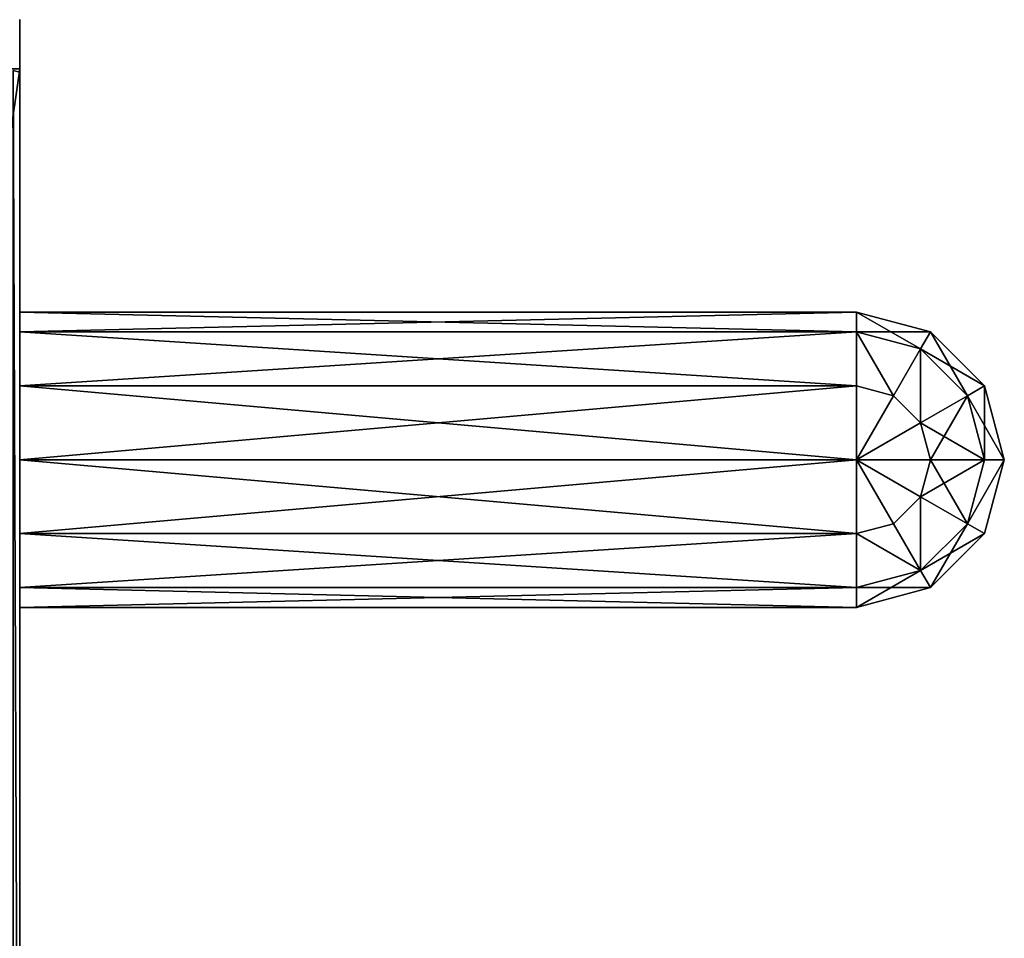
# Model space of a CAD drawing. Extents: x 8 to 690, y 8 to 312.
# Tile 256 of 256: x 670 to 690, y 160 to 179. Entities that reach past the tile are written whole.
import ezdxf

# ---------------------------------------------------------------- set-up
doc = ezdxf.new("R2010")
doc.units = 0
doc.layers.get('0').update_dxf_attribs({"color": 13, "linetype": 'CONTINUOUS'})

# ---------------------------------------------------------------- blocks, each defined once
blk = doc.blocks.new('SKP985B')
for p, q in [((669.297, 147.524, 10.768), (669.297, 182.338, 10.768)), ((669.297, 182.338, 0.768), (669.297, 147.524, 0.768)), ((669.297, 182.272, 11.768), (669.297, 147.589, 11.768)), ((669.297, 147.589, -0.232), (669.297, 182.272, -0.232)), ((669.297, 176.998, 7.268), (669.297, 177.4, 5.768)), ((669.297, 177.4, 5.768), (669.297, 176.998, 4.268)), ((686.297, 177.4, 5.768), (669.297, 177.4, 5.768)), ((686.297, 176.998, 7.268), (686.297, 177.4, 5.768)), ((686.297, 177.4, 5.768), (686.297, 176.998, 4.268)), ((687.797, 176.998, 5.768), (686.297, 177.4, 5.768)), ((669.297, 176.998, 4.268), (669.297, 175.9, 3.17)), ((669.297, 175.9, 8.366), (669.297, 176.998, 7.268)), ((669.297, 176.998, 4.268), (686.297, 176.998, 4.268)), ((686.297, 176.998, 7.268), (669.297, 176.998, 7.268)), ((686.297, 176.998, 4.268), (686.297, 175.9, 3.17)), ((686.297, 175.9, 8.366), (686.297, 176.998, 7.268)), ((686.297, 176.998, 4.268), (687.597, 176.65, 4.268)), ((687.597, 176.65, 7.268), (686.297, 176.998, 7.268)), ((687.597, 176.65, 7.268), (687.797, 176.998, 5.768)), ((687.797, 176.998, 5.768), (687.597, 176.65, 4.268)), ((688.896, 175.9, 5.768), (687.797, 176.998, 5.768)), ((687.597, 176.65, 4.268), (687.047, 175.699, 3.17)), ((687.047, 175.699, 8.366), (687.597, 176.65, 7.268)), ((687.597, 176.65, 4.268), (688.547, 175.699, 4.268)), ((688.547, 175.699, 7.268), (687.597, 176.65, 7.268)), ((669.297, 174.4, 2.768), (669.297, 175.9, 3.17)), ((669.297, 175.9, 3.17), (686.297, 175.9, 3.17)), ((669.297, 174.4, 8.768), (669.297, 175.9, 8.366)), ((686.297, 175.9, 8.366), (669.297, 175.9, 8.366)), ((686.297, 175.9, 3.17), (686.297, 174.4, 2.768)), ((686.297, 175.9, 3.17), (687.047, 175.699, 3.17)), ((686.297, 174.4, 8.768), (686.297, 175.9, 8.366)), ((687.047, 175.699, 8.366), (686.297, 175.9, 8.366)), ((688.547, 175.699, 7.268), (688.896, 175.9, 5.768)), ((688.896, 175.9, 5.768), (688.547, 175.699, 4.268)), ((689.297, 174.4, 5.768), (688.896, 175.9, 5.768)), ((687.047, 175.699, 3.17), (686.297, 174.4, 2.768)), ((686.297, 174.4, 8.768), (687.047, 175.699, 8.366)), ((687.047, 175.699, 3.17), (687.597, 175.15, 3.17)), ((687.597, 175.15, 8.366), (687.047, 175.699, 8.366)), ((688.547, 175.699, 4.268), (687.597, 175.15, 3.17)), ((687.597, 175.15, 8.366), (688.547, 175.699, 7.268)), ((688.547, 175.699, 4.268), (688.896, 174.4, 4.268)), ((688.896, 174.4, 7.268), (688.547, 175.699, 7.268)), ((687.597, 175.15, 3.17), (686.297, 174.4, 2.768)), ((686.297, 174.4, 8.768), (687.597, 175.15, 8.366)), ((687.597, 175.15, 3.17), (687.797, 174.4, 3.17)), ((687.797, 174.4, 8.366), (687.597, 175.15, 8.366)), ((686.297, 174.4, 2.768), (669.297, 174.4, 2.768)), ((669.297, 172.9, 3.17), (669.297, 174.4, 2.768)), ((669.297, 172.9, 8.366), (669.297, 174.4, 8.768)), ((686.297, 174.4, 8.768), (669.297, 174.4, 8.768)), ((686.297, 174.4, 2.768), (686.297, 172.9, 3.17)), ((686.297, 174.4, 2.768), (687.047, 173.101, 3.17)), ((686.297, 172.9, 8.366), (686.297, 174.4, 8.768)), ((686.297, 174.4, 2.768), (687.597, 173.65, 3.17)), ((687.047, 173.101, 8.366), (686.297, 174.4, 8.768)), ((687.797, 174.4, 3.17), (686.297, 174.4, 2.768)), ((687.597, 173.65, 8.366), (686.297, 174.4, 8.768)), ((687.797, 174.4, 8.366), (686.297, 174.4, 8.768)), ((687.797, 174.4, 3.17), (687.597, 173.65, 3.17)), ((687.797, 174.4, 8.366), (687.597, 173.65, 8.366)), ((688.896, 174.4, 4.268), (687.797, 174.4, 3.17)), ((688.896, 174.4, 7.268), (687.797, 174.4, 8.366)), ((688.896, 174.4, 4.268), (688.547, 173.101, 4.268)), ((688.896, 174.4, 7.268), (688.547, 173.101, 7.268)), ((688.896, 174.4, 4.268), (689.297, 174.4, 5.768)), ((689.297, 174.4, 5.768), (688.896, 172.9, 5.768)), ((689.297, 174.4, 5.768), (688.896, 174.4, 7.268)), ((687.597, 173.65, 3.17), (687.047, 173.101, 3.17)), ((687.597, 173.65, 8.366), (687.047, 173.101, 8.366)), ((687.597, 173.65, 3.17), (688.547, 173.101, 4.268)), ((688.547, 173.101, 7.268), (687.597, 173.65, 8.366)), ((687.047, 173.101, 3.17), (686.297, 172.9, 3.17)), ((687.047, 173.101, 8.366), (686.297, 172.9, 8.366)), ((687.047, 173.101, 3.17), (687.597, 172.15, 4.268)), ((687.597, 172.15, 7.268), (687.047, 173.101, 8.366)), ((688.547, 173.101, 4.268), (687.597, 172.15, 4.268)), ((688.547, 173.101, 7.268), (687.597, 172.15, 7.268)), ((688.547, 173.101, 4.268), (688.896, 172.9, 5.768)), ((688.896, 172.9, 5.768), (688.547, 173.101, 7.268)), ((686.297, 172.9, 3.17), (669.297, 172.9, 3.17)), ((669.297, 172.9, 3.17), (669.297, 171.802, 4.268)), ((669.297, 171.802, 7.268), (669.297, 172.9, 8.366)), ((686.297, 172.9, 8.366), (669.297, 172.9, 8.366)), ((686.297, 172.9, 3.17), (686.297, 171.802, 4.268)), ((686.297, 171.802, 7.268), (686.297, 172.9, 8.366)), ((688.896, 172.9, 5.768), (687.797, 171.802, 5.768)), ((687.597, 172.15, 4.268), (686.297, 171.802, 4.268)), ((687.597, 172.15, 7.268), (686.297, 171.802, 7.268)), ((687.597, 172.15, 4.268), (687.797, 171.802, 5.768)), ((687.797, 171.802, 5.768), (687.597, 172.15, 7.268)), ((669.297, 171.802, 4.268), (669.297, 171.4, 5.768)), ((669.297, 171.4, 5.768), (669.297, 171.802, 7.268)), ((686.297, 171.802, 4.268), (669.297, 171.802, 4.268)), ((686.297, 171.802, 7.268), (669.297, 171.802, 7.268)), ((686.297, 171.802, 4.268), (686.297, 171.4, 5.768)), ((686.297, 171.4, 5.768), (686.297, 171.802, 7.268)), ((687.797, 171.802, 5.768), (686.297, 171.4, 5.768)), ((686.297, 171.4, 5.768), (669.297, 171.4, 5.768))]:
    blk.add_line(p, q)
at = {"color": 7}
mesh = blk.add_polyface(dxfattribs=at)
corners = [(669.297, 146.566, 0.512), (669.297, 146.524, 10.703), (669.297, 146.524, 0.834), (669.297, 146.566, 11.025), (669.297, 146.665, 0.272), (669.297, 146.665, 11.264), (669.297, 146.823, 0.067), (669.297, 146.823, 11.469), (669.297, 147.028, -0.09), (669.297, 147.028, 11.627), (669.297, 147.267, -0.189), (669.297, 147.267, 11.726), (669.297, 147.524, 0.768), (669.297, 147.589, -0.232), (669.297, 182.338, 0.768), (669.297, 182.272, -0.232), (669.297, 182.594, -0.189), (669.297, 182.338, 10.768), (669.297, 147.524, 10.768), (669.297, 147.589, 11.768), (669.297, 182.272, 11.768), (669.297, 182.594, 11.726), (669.297, 182.833, -0.09), (669.297, 182.833, 11.627), (669.297, 183.039, 0.067), (669.297, 183.039, 11.469), (669.297, 183.196, 0.272), (669.297, 183.196, 11.264), (669.297, 183.295, 0.512), (669.297, 183.295, 11.025), (669.297, 183.338, 0.834), (669.297, 183.338, 10.703)]
mesh.append_faces([[corners[k] for k in face] for face in [(0, 1, 2), (29, 30, 31)]], dxfattribs={"vtx0": -1, "color": 7})
mesh.append_faces([[corners[k] for k in face] for face in [(1, 0, 3), (3, 4, 5), (5, 6, 7), (7, 8, 9), (9, 10, 11), (12, 13, 14), (14, 16, 17), (11, 18, 19), (18, 11, 12), (19, 17, 20), (20, 17, 21), (21, 22, 23), (23, 24, 25), (25, 26, 27), (27, 28, 29)]], dxfattribs={"vtx0": -1, "vtx1": -1, "color": 7})
mesh.append_faces([[corners[k] for k in face] for face in [(11, 10, 12), (21, 17, 16)]], dxfattribs={"vtx0": -1, "vtx1": -1, "vtx2": -1, "color": 7})
mesh.append_faces([[corners[k] for k in face] for face in [(3, 0, 4), (5, 4, 6), (7, 6, 8), (9, 8, 10), (12, 10, 13), (14, 13, 15), (14, 15, 16), (19, 18, 17), (21, 16, 22), (23, 22, 24), (25, 24, 26), (27, 26, 28), (29, 28, 30)]], dxfattribs={"vtx0": -1, "vtx2": -1, "color": 7})
mesh = blk.add_polyface(dxfattribs=at)
corners = [(669.297, 182.338, 10.768), (664.297, 147.524, 10.768), (664.297, 182.338, 10.768), (669.297, 147.524, 10.768)]
mesh.append_faces([[corners[k] for k in face] for face in [(0, 1, 2), (1, 0, 3)]], dxfattribs={"vtx0": -1, "color": 7})
mesh = blk.add_polyface(dxfattribs=at)
corners = [(664.297, 147.524, 0.768), (669.297, 182.338, 0.768), (664.297, 182.338, 0.768), (669.297, 147.524, 0.768)]
mesh.append_faces([[corners[k] for k in face] for face in [(0, 1, 2), (1, 0, 3)]], dxfattribs={"vtx0": -1, "color": 7})
mesh = blk.add_polyface(dxfattribs=at)
corners = [(669.297, 147.589, 11.768), (669.164, 182.305, 12.268), (669.164, 147.557, 12.268), (669.297, 182.272, 11.768)]
mesh.append_faces([[corners[k] for k in face] for face in [(0, 1, 2), (1, 0, 3)]], dxfattribs={"vtx0": -1, "color": 7})
mesh = blk.add_polyface(dxfattribs=at)
corners = [(669.164, 182.305, -0.732), (669.297, 147.589, -0.232), (669.164, 147.557, -0.732), (669.297, 182.272, -0.232)]
mesh.append_faces([[corners[k] for k in face] for face in [(0, 1, 2), (1, 0, 3)]], dxfattribs={"vtx0": -1, "color": 7})
mesh = blk.add_polyface(dxfattribs=at)
corners = [(669.297, 182.338, 0.768), (669.297, 147.524, 10.768), (669.297, 147.524, 0.768), (669.297, 182.338, 10.768)]
mesh.append_faces([[corners[k] for k in face] for face in [(0, 1, 2), (1, 0, 3)]], dxfattribs={"vtx0": -1, "color": 7})
mesh = blk.add_polyface(dxfattribs=at)
corners = [(669.297, 171.802, 7.268), (669.297, 171.802, 4.268), (669.297, 171.4, 5.768), (669.297, 172.9, 8.366), (669.297, 172.9, 3.17), (669.297, 174.4, 8.768), (669.297, 174.4, 2.768), (669.297, 175.9, 8.366), (669.297, 175.9, 3.17), (669.297, 176.998, 7.268), (669.297, 176.998, 4.268), (669.297, 177.4, 5.768)]
mesh.append_faces([[corners[k] for k in face] for face in [(0, 1, 2), (10, 9, 11)]], dxfattribs={"vtx0": -1, "color": 7})
mesh.append_faces([[corners[k] for k in face] for face in [(1, 3, 4), (4, 5, 6), (6, 7, 8), (8, 9, 10)]], dxfattribs={"vtx0": -1, "vtx1": -1, "color": 7})
mesh.append_faces([[corners[k] for k in face] for face in [(1, 0, 3), (4, 3, 5), (6, 5, 7), (8, 7, 9)]], dxfattribs={"vtx0": -1, "vtx2": -1, "color": 7})
mesh = blk.add_polyface(dxfattribs=at)
corners = [(669.297, 176.998, 7.268), (686.297, 177.4, 5.768), (669.297, 177.4, 5.768), (686.297, 176.998, 7.268)]
mesh.append_faces([[corners[k] for k in face] for face in [(0, 1, 2), (1, 0, 3)]], dxfattribs={"vtx0": -1, "color": 7})
mesh = blk.add_polyface(dxfattribs=at)
corners = [(669.297, 177.4, 5.768), (686.297, 176.998, 4.268), (669.297, 176.998, 4.268), (686.297, 177.4, 5.768)]
mesh.append_faces([[corners[k] for k in face] for face in [(0, 1, 2), (1, 0, 3)]], dxfattribs={"vtx0": -1, "color": 7})
mesh = blk.add_polyface(dxfattribs=at)
corners = [(686.297, 176.998, 7.268), (687.797, 176.998, 5.768), (686.297, 177.4, 5.768), (687.597, 176.65, 7.268)]
mesh.append_faces([[corners[k] for k in face] for face in [(0, 1, 2), (1, 0, 3)]], dxfattribs={"vtx0": -1, "color": 7})
mesh = blk.add_polyface(dxfattribs=at)
corners = [(686.297, 177.4, 5.768), (687.597, 176.65, 4.268), (686.297, 176.998, 4.268), (687.797, 176.998, 5.768)]
mesh.append_faces([[corners[k] for k in face] for face in [(0, 1, 2), (1, 0, 3)]], dxfattribs={"vtx0": -1, "color": 7})
mesh = blk.add_polyface(dxfattribs=at)
corners = [(686.297, 176.998, 4.268), (669.297, 175.9, 3.17), (669.297, 176.998, 4.268), (686.297, 175.9, 3.17)]
mesh.append_faces([[corners[k] for k in face] for face in [(0, 1, 2), (1, 0, 3)]], dxfattribs={"vtx0": -1, "color": 7})
mesh = blk.add_polyface(dxfattribs=at)
corners = [(686.297, 175.9, 8.366), (669.297, 176.998, 7.268), (669.297, 175.9, 8.366), (686.297, 176.998, 7.268)]
mesh.append_faces([[corners[k] for k in face] for face in [(0, 1, 2), (1, 0, 3)]], dxfattribs={"vtx0": -1, "color": 7})
mesh = blk.add_polyface(dxfattribs=at)
corners = [(686.297, 176.998, 4.268), (687.047, 175.699, 3.17), (686.297, 175.9, 3.17), (687.597, 176.65, 4.268)]
mesh.append_faces([[corners[k] for k in face] for face in [(0, 1, 2), (1, 0, 3)]], dxfattribs={"vtx0": -1, "color": 7})
mesh = blk.add_polyface(dxfattribs=at)
corners = [(687.047, 175.699, 8.366), (686.297, 176.998, 7.268), (686.297, 175.9, 8.366), (687.597, 176.65, 7.268)]
mesh.append_faces([[corners[k] for k in face] for face in [(0, 1, 2), (1, 0, 3)]], dxfattribs={"vtx0": -1, "color": 7})
mesh = blk.add_polyface(dxfattribs=at)
corners = [(687.597, 176.65, 7.268), (688.896, 175.9, 5.768), (687.797, 176.998, 5.768), (688.547, 175.699, 7.268)]
mesh.append_faces([[corners[k] for k in face] for face in [(0, 1, 2), (1, 0, 3)]], dxfattribs={"vtx0": -1, "color": 7})
mesh = blk.add_polyface(dxfattribs=at)
corners = [(687.797, 176.998, 5.768), (688.547, 175.699, 4.268), (687.597, 176.65, 4.268), (688.896, 175.9, 5.768)]
mesh.append_faces([[corners[k] for k in face] for face in [(0, 1, 2), (1, 0, 3)]], dxfattribs={"vtx0": -1, "color": 7})
mesh = blk.add_polyface(dxfattribs=at)
corners = [(687.597, 176.65, 4.268), (687.597, 175.15, 3.17), (687.047, 175.699, 3.17), (688.547, 175.699, 4.268)]
mesh.append_faces([[corners[k] for k in face] for face in [(0, 1, 2), (1, 0, 3)]], dxfattribs={"vtx0": -1, "color": 7})
mesh = blk.add_polyface(dxfattribs=at)
corners = [(687.597, 175.15, 8.366), (687.597, 176.65, 7.268), (687.047, 175.699, 8.366), (688.547, 175.699, 7.268)]
mesh.append_faces([[corners[k] for k in face] for face in [(0, 1, 2), (1, 0, 3)]], dxfattribs={"vtx0": -1, "color": 7})
mesh = blk.add_polyface(dxfattribs=at)
corners = [(686.297, 175.9, 3.17), (669.297, 174.4, 2.768), (669.297, 175.9, 3.17), (686.297, 174.4, 2.768)]
mesh.append_faces([[corners[k] for k in face] for face in [(0, 1, 2), (1, 0, 3)]], dxfattribs={"vtx0": -1, "color": 7})
mesh = blk.add_polyface(dxfattribs=at)
corners = [(686.297, 174.4, 8.768), (669.297, 175.9, 8.366), (669.297, 174.4, 8.768), (686.297, 175.9, 8.366)]
mesh.append_faces([[corners[k] for k in face] for face in [(0, 1, 2), (1, 0, 3)]], dxfattribs={"vtx0": -1, "color": 7})
mesh = blk.add_polyface(dxfattribs=at)
corners = [(687.047, 175.699, 3.17), (686.297, 174.4, 2.768), (686.297, 175.9, 3.17)]
mesh.append_faces([[corners[k] for k in face] for face in [(0, 1, 2)]], dxfattribs={"color": 7})
mesh = blk.add_polyface(dxfattribs=at)
corners = [(687.047, 175.699, 8.366), (686.297, 175.9, 8.366), (686.297, 174.4, 8.768)]
mesh.append_faces([[corners[k] for k in face] for face in [(0, 1, 2)]], dxfattribs={"color": 7})
mesh = blk.add_polyface(dxfattribs=at)
corners = [(688.896, 175.9, 5.768), (688.896, 174.4, 7.268), (689.297, 174.4, 5.768), (688.547, 175.699, 7.268)]
mesh.append_faces([[corners[k] for k in face] for face in [(0, 1, 2), (1, 0, 3)]], dxfattribs={"vtx0": -1, "color": 7})
mesh = blk.add_polyface(dxfattribs=at)
corners = [(688.547, 175.699, 4.268), (689.297, 174.4, 5.768), (688.896, 174.4, 4.268), (688.896, 175.9, 5.768)]
mesh.append_faces([[corners[k] for k in face] for face in [(0, 1, 2), (1, 0, 3)]], dxfattribs={"vtx0": -1, "color": 7})
mesh = blk.add_polyface(dxfattribs=at)
corners = [(687.597, 175.15, 3.17), (686.297, 174.4, 2.768), (687.047, 175.699, 3.17)]
mesh.append_faces([[corners[k] for k in face] for face in [(0, 1, 2)]], dxfattribs={"color": 7})
mesh = blk.add_polyface(dxfattribs=at)
corners = [(687.597, 175.15, 8.366), (687.047, 175.699, 8.366), (686.297, 174.4, 8.768)]
mesh.append_faces([[corners[k] for k in face] for face in [(0, 1, 2)]], dxfattribs={"color": 7})
mesh = blk.add_polyface(dxfattribs=at)
corners = [(687.597, 175.15, 3.17), (688.896, 174.4, 4.268), (687.797, 174.4, 3.17), (688.547, 175.699, 4.268)]
mesh.append_faces([[corners[k] for k in face] for face in [(0, 1, 2), (1, 0, 3)]], dxfattribs={"vtx0": -1, "color": 7})
mesh = blk.add_polyface(dxfattribs=at)
corners = [(687.797, 174.4, 8.366), (688.547, 175.699, 7.268), (687.597, 175.15, 8.366), (688.896, 174.4, 7.268)]
mesh.append_faces([[corners[k] for k in face] for face in [(0, 1, 2), (1, 0, 3)]], dxfattribs={"vtx0": -1, "color": 7})
mesh = blk.add_polyface(dxfattribs=at)
corners = [(687.797, 174.4, 3.17), (686.297, 174.4, 2.768), (687.597, 175.15, 3.17)]
mesh.append_faces([[corners[k] for k in face] for face in [(0, 1, 2)]], dxfattribs={"color": 7})
mesh = blk.add_polyface(dxfattribs=at)
corners = [(687.797, 174.4, 8.366), (687.597, 175.15, 8.366), (686.297, 174.4, 8.768)]
mesh.append_faces([[corners[k] for k in face] for face in [(0, 1, 2)]], dxfattribs={"color": 7})
mesh = blk.add_polyface(dxfattribs=at)
corners = [(686.297, 174.4, 2.768), (669.297, 172.9, 3.17), (669.297, 174.4, 2.768), (686.297, 172.9, 3.17)]
mesh.append_faces([[corners[k] for k in face] for face in [(0, 1, 2), (1, 0, 3)]], dxfattribs={"vtx0": -1, "color": 7})
mesh = blk.add_polyface(dxfattribs=at)
corners = [(686.297, 172.9, 8.366), (669.297, 174.4, 8.768), (669.297, 172.9, 8.366), (686.297, 174.4, 8.768)]
mesh.append_faces([[corners[k] for k in face] for face in [(0, 1, 2), (1, 0, 3)]], dxfattribs={"vtx0": -1, "color": 7})
mesh = blk.add_polyface(dxfattribs=at)
corners = [(687.047, 173.101, 3.17), (686.297, 172.9, 3.17), (686.297, 174.4, 2.768)]
mesh.append_faces([[corners[k] for k in face] for face in [(0, 1, 2)]], dxfattribs={"color": 7})
mesh = blk.add_polyface(dxfattribs=at)
corners = [(687.597, 173.65, 3.17), (687.047, 173.101, 3.17), (686.297, 174.4, 2.768)]
mesh.append_faces([[corners[k] for k in face] for face in [(0, 1, 2)]], dxfattribs={"color": 7})
mesh = blk.add_polyface(dxfattribs=at)
corners = [(687.047, 173.101, 8.366), (686.297, 174.4, 8.768), (686.297, 172.9, 8.366)]
mesh.append_faces([[corners[k] for k in face] for face in [(0, 1, 2)]], dxfattribs={"color": 7})
mesh = blk.add_polyface(dxfattribs=at)
corners = [(687.797, 174.4, 3.17), (687.597, 173.65, 3.17), (686.297, 174.4, 2.768)]
mesh.append_faces([[corners[k] for k in face] for face in [(0, 1, 2)]], dxfattribs={"color": 7})
mesh = blk.add_polyface(dxfattribs=at)
corners = [(687.597, 173.65, 8.366), (686.297, 174.4, 8.768), (687.047, 173.101, 8.366)]
mesh.append_faces([[corners[k] for k in face] for face in [(0, 1, 2)]], dxfattribs={"color": 7})
mesh = blk.add_polyface(dxfattribs=at)
corners = [(687.797, 174.4, 8.366), (686.297, 174.4, 8.768), (687.597, 173.65, 8.366)]
mesh.append_faces([[corners[k] for k in face] for face in [(0, 1, 2)]], dxfattribs={"color": 7})
mesh = blk.add_polyface(dxfattribs=at)
corners = [(687.597, 173.65, 3.17), (688.896, 174.4, 4.268), (688.547, 173.101, 4.268), (687.797, 174.4, 3.17)]
mesh.append_faces([[corners[k] for k in face] for face in [(0, 1, 2), (1, 0, 3)]], dxfattribs={"vtx0": -1, "color": 7})
mesh = blk.add_polyface(dxfattribs=at)
corners = [(688.547, 173.101, 7.268), (687.797, 174.4, 8.366), (687.597, 173.65, 8.366), (688.896, 174.4, 7.268)]
mesh.append_faces([[corners[k] for k in face] for face in [(0, 1, 2), (1, 0, 3)]], dxfattribs={"vtx0": -1, "color": 7})
mesh = blk.add_polyface(dxfattribs=at)
corners = [(688.547, 173.101, 4.268), (689.297, 174.4, 5.768), (688.896, 172.9, 5.768), (688.896, 174.4, 4.268)]
mesh.append_faces([[corners[k] for k in face] for face in [(0, 1, 2), (1, 0, 3)]], dxfattribs={"vtx0": -1, "color": 7})
mesh = blk.add_polyface(dxfattribs=at)
corners = [(689.297, 174.4, 5.768), (688.547, 173.101, 7.268), (688.896, 172.9, 5.768), (688.896, 174.4, 7.268)]
mesh.append_faces([[corners[k] for k in face] for face in [(0, 1, 2), (1, 0, 3)]], dxfattribs={"vtx0": -1, "color": 7})
mesh = blk.add_polyface(dxfattribs=at)
corners = [(687.597, 173.65, 3.17), (687.597, 172.15, 4.268), (687.047, 173.101, 3.17), (688.547, 173.101, 4.268)]
mesh.append_faces([[corners[k] for k in face] for face in [(0, 1, 2), (1, 0, 3)]], dxfattribs={"vtx0": -1, "color": 7})
mesh = blk.add_polyface(dxfattribs=at)
corners = [(687.597, 172.15, 7.268), (687.597, 173.65, 8.366), (687.047, 173.101, 8.366), (688.547, 173.101, 7.268)]
mesh.append_faces([[corners[k] for k in face] for face in [(0, 1, 2), (1, 0, 3)]], dxfattribs={"vtx0": -1, "color": 7})
mesh = blk.add_polyface(dxfattribs=at)
corners = [(687.597, 172.15, 4.268), (686.297, 172.9, 3.17), (687.047, 173.101, 3.17), (686.297, 171.802, 4.268)]
mesh.append_faces([[corners[k] for k in face] for face in [(0, 1, 2), (1, 0, 3)]], dxfattribs={"vtx0": -1, "color": 7})
mesh = blk.add_polyface(dxfattribs=at)
corners = [(687.597, 172.15, 7.268), (686.297, 172.9, 8.366), (686.297, 171.802, 7.268), (687.047, 173.101, 8.366)]
mesh.append_faces([[corners[k] for k in face] for face in [(0, 1, 2), (1, 0, 3)]], dxfattribs={"vtx0": -1, "color": 7})
mesh = blk.add_polyface(dxfattribs=at)
corners = [(688.896, 172.9, 5.768), (687.597, 172.15, 4.268), (688.547, 173.101, 4.268), (687.797, 171.802, 5.768)]
mesh.append_faces([[corners[k] for k in face] for face in [(0, 1, 2), (1, 0, 3)]], dxfattribs={"vtx0": -1, "color": 7})
mesh = blk.add_polyface(dxfattribs=at)
corners = [(688.547, 173.101, 7.268), (687.797, 171.802, 5.768), (688.896, 172.9, 5.768), (687.597, 172.15, 7.268)]
mesh.append_faces([[corners[k] for k in face] for face in [(0, 1, 2), (1, 0, 3)]], dxfattribs={"vtx0": -1, "color": 7})
mesh = blk.add_polyface(dxfattribs=at)
corners = [(686.297, 171.802, 4.268), (669.297, 172.9, 3.17), (686.297, 172.9, 3.17), (669.297, 171.802, 4.268)]
mesh.append_faces([[corners[k] for k in face] for face in [(0, 1, 2), (1, 0, 3)]], dxfattribs={"vtx0": -1, "color": 7})
mesh = blk.add_polyface(dxfattribs=at)
corners = [(686.297, 172.9, 8.366), (669.297, 171.802, 7.268), (686.297, 171.802, 7.268), (669.297, 172.9, 8.366)]
mesh.append_faces([[corners[k] for k in face] for face in [(0, 1, 2), (1, 0, 3)]], dxfattribs={"vtx0": -1, "color": 7})
mesh = blk.add_polyface(dxfattribs=at)
corners = [(687.797, 171.802, 5.768), (686.297, 171.802, 4.268), (687.597, 172.15, 4.268), (686.297, 171.4, 5.768)]
mesh.append_faces([[corners[k] for k in face] for face in [(0, 1, 2), (1, 0, 3)]], dxfattribs={"vtx0": -1, "color": 7})
mesh = blk.add_polyface(dxfattribs=at)
corners = [(687.597, 172.15, 7.268), (686.297, 171.4, 5.768), (687.797, 171.802, 5.768), (686.297, 171.802, 7.268)]
mesh.append_faces([[corners[k] for k in face] for face in [(0, 1, 2), (1, 0, 3)]], dxfattribs={"vtx0": -1, "color": 7})
mesh = blk.add_polyface(dxfattribs=at)
corners = [(686.297, 171.4, 5.768), (669.297, 171.802, 4.268), (686.297, 171.802, 4.268), (669.297, 171.4, 5.768)]
mesh.append_faces([[corners[k] for k in face] for face in [(0, 1, 2), (1, 0, 3)]], dxfattribs={"vtx0": -1, "color": 7})
mesh = blk.add_polyface(dxfattribs=at)
corners = [(686.297, 171.802, 7.268), (669.297, 171.4, 5.768), (686.297, 171.4, 5.768), (669.297, 171.802, 7.268)]
mesh.append_faces([[corners[k] for k in face] for face in [(0, 1, 2), (1, 0, 3)]], dxfattribs={"vtx0": -1, "color": 7})

msp = doc.modelspace()

# ---------------------------------------------------------------- block references
msp.add_blockref('SKP985B', (0.708, -4.709))

doc.saveas('drawing.dxf')
